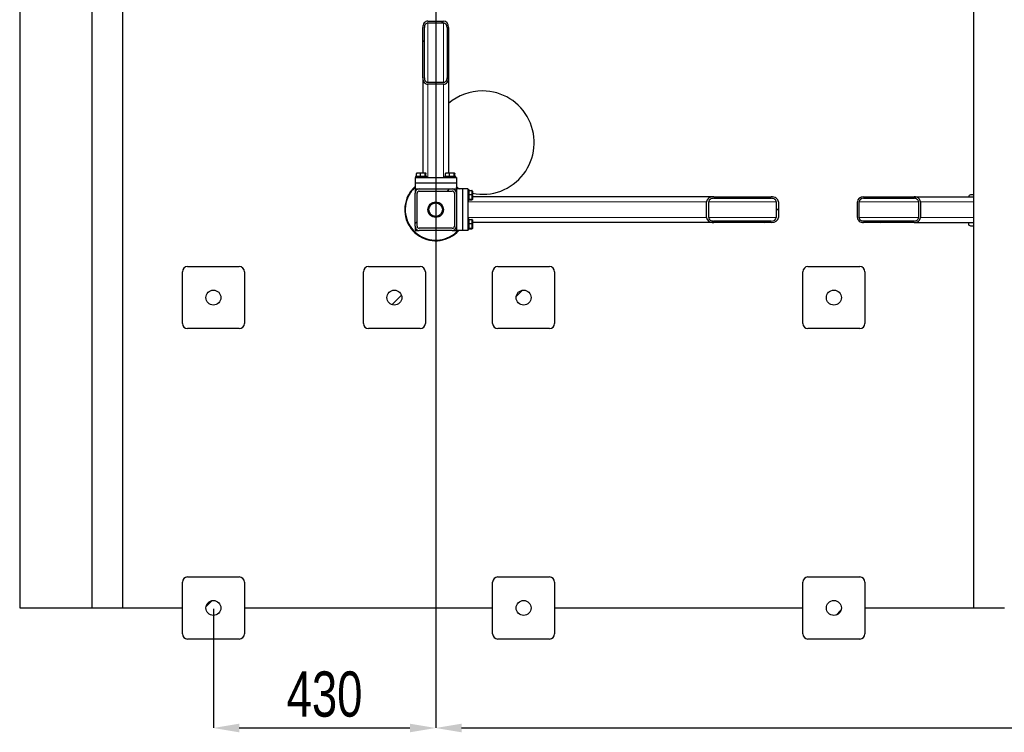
# Model space of a CAD drawing. Header units: millimetres. Extents: x 0 to 841, y 0 to 594.
# Tile 6 of 92: x 238 to 314, y 117 to 172. Entities that reach past the tile are written whole.
import ezdxf

# ---------------------------------------------------------------- set-up
doc = ezdxf.new("R2010")
doc.units = ezdxf.units.MM
doc.header["$PDSIZE"] = -1
doc.layers.add('COTES', color=1, linetype='Continuous')
doc.layers.add('TRAIT-FINS', color=9, linetype='Continuous')
doc.layers.add('TRAIT-FORT', color=4, linetype='Continuous', lineweight=25)
doc.styles.add('SLDTEXTSTYLE0', font='TXT', dxfattribs={"width": 0.75})
doc.dimstyles.new('SLDDIMSTYLE3', dxfattribs={"dimtxt": 3.5, "dimasz": 2, "dimexe": 0, "dimexo": 0.0625, "dimgap": 0.875, "dimtad": 1, "dimlfac": 25, "dimrnd": 1e-09, "dimzin": 12, "dimdsep": 46, "dimtxsty": 'SLDTEXTSTYLE0', "dimsah": 1, "dimcen": 0.09, "dimadec": 0, "dimazin": 3, "dimtfac": 1, "dimtofl": 0, "dimtmove": 0, "dimatfit": 3, "dimfxl": 1, "dimfrac": 2, "dimtolj": 1, "dimtzin": 12, "dimarcsym": 0})

# ---------------------------------------------------------------- blocks, each defined once
blk = doc.blocks.new('_D_23')
at = {"layer": 'COTES', "color": 0, "lineweight": -2, "transparency": 16777216}
for p, q in [((270.39, 287.944), (270.39, 117.526)), ((369.99, 287.944), (369.99, 117.526)), ((272.39, 117.526), (367.99, 117.526))]:
    blk.add_line(p, q, dxfattribs=at)
at = {"layer": 'COTES', "color": 0, "transparency": 16777216}
for points in [[(272.39, 117.86), (272.39, 117.193), (270.39, 117.526)], [(367.99, 117.86), (367.99, 117.193), (369.99, 117.526)]]:
    blk.add_solid(points, dxfattribs=at)
at = {"layer": 'Defpoints', "color": 0, "transparency": 16777216}
for p in [(270.39, 288.006), (369.99, 288.006), (369.99, 117.526)]:
    blk.add_point(p, dxfattribs=at)
at = {"layer": 'COTES', "color": 0, "transparency": 16777216, "insert": (320.19, 121.901), "char_height": 3.5, "attachment_point": 2, "style": 'SLDTEXTSTYLE0'}
blk.add_mtext('\\A1;2490', dxfattribs=at)
blk = doc.blocks.new('_D_24')
at = {"layer": 'COTES', "color": 0, "lineweight": -2, "transparency": 16777216}
for p, q in [((270.39, 157.544), (270.39, 117.526)), ((253.19, 126.744), (253.19, 117.526)), ((255.19, 117.526), (268.39, 117.526))]:
    blk.add_line(p, q, dxfattribs=at)
at = {"layer": 'COTES', "color": 0, "transparency": 16777216}
for points in [[(255.19, 117.86), (255.19, 117.193), (253.19, 117.526)], [(268.39, 117.86), (268.39, 117.193), (270.39, 117.526)]]:
    blk.add_solid(points, dxfattribs=at)
at = {"layer": 'Defpoints', "color": 0, "transparency": 16777216}
for p in [(270.39, 157.606), (253.19, 126.806), (270.39, 117.526)]:
    blk.add_point(p, dxfattribs=at)
at = {"layer": 'COTES', "color": 0, "transparency": 16777216, "insert": (261.79, 121.901), "char_height": 3.5, "attachment_point": 2, "style": 'SLDTEXTSTYLE0'}
blk.add_mtext('\\A1;430', dxfattribs=at)

msp = doc.modelspace()

# ---------------------------------------------------------------- hatches: boundary and pattern name
at = {"layer": 'TRAIT-FINS'}
h = msp.add_hatch(dxfattribs=at)
h.set_pattern_fill('ANSI32', color=256, angle=3e-322, style=0)
edge = h.paths.add_edge_path(flags=0)
edge.add_ellipse((269.79017, 167.79491), major_axis=(0, -0.48831), ratio=0.81915204, start_angle=270, end_angle=360)
edge.add_line((269.79017, 167.3066), (270.99017, 167.3066))
edge.add_ellipse((270.99017, 167.79491), major_axis=(0, -0.48831), ratio=0.81915204, start_angle=360, end_angle=450)
edge.add_line((271.39017, 167.79491), (271.39017, 171.70138))
edge.add_ellipse((270.99017, 171.70138), major_axis=(0, -0.48831), ratio=0.81915204, start_angle=90, end_angle=180)
edge.add_line((270.99017, 172.18969), (269.79017, 172.18969))
edge.add_ellipse((269.79017, 171.70138), major_axis=(0, -0.48831), ratio=0.81915204, start_angle=180, end_angle=270)
edge.add_line((269.39017, 171.70138), (269.39017, 167.79491))
edge = h.paths.add_edge_path(flags=0)
edge.add_line((270.99017, 167.45309), (269.79017, 167.45309))
edge.add_ellipse((269.79017, 167.79491), major_axis=(0, -0.34182), ratio=0.81915204, start_angle=270, end_angle=360, ccw=False)
edge.add_line((269.51017, 167.79491), (269.51017, 171.70138))
edge.add_ellipse((269.79017, 171.70138), major_axis=(0, -0.34182), ratio=0.81915204, start_angle=180, end_angle=270, ccw=False)
edge.add_line((269.79017, 172.0432), (270.99017, 172.0432))
edge.add_ellipse((270.99017, 171.70138), major_axis=(0, -0.34182), ratio=0.81915204, start_angle=90, end_angle=180, ccw=False)
edge.add_line((271.27017, 171.70138), (271.27017, 167.79491))
edge.add_ellipse((270.99017, 167.79491), major_axis=(0, -0.34182), ratio=0.81915204, start_angle=0, end_angle=90, ccw=False)
h = msp.add_hatch(dxfattribs=at)
h.set_pattern_fill('ANSI32', color=256, angle=3e-322, style=0)
edge = h.paths.add_edge_path(flags=0)
edge.add_arc((269.11017, 156.32643), 0.32, 180, 270)
edge.add_line((269.11017, 156.00643), (271.67017, 156.00643))
edge.add_arc((271.67017, 156.32643), 0.32, 270, 360)
edge.add_line((271.99017, 156.32643), (271.99017, 158.88643))
edge.add_arc((271.67017, 158.88643), 0.32, 0, 90)
edge.add_line((271.67017, 159.20643), (269.11017, 159.20643))
edge.add_arc((269.11017, 158.88643), 0.32, 90, 180)
edge.add_line((268.79017, 158.88643), (268.79017, 156.32643))
edge = h.paths.add_edge_path(flags=0)
edge.add_line((271.67017, 156.16643), (269.11017, 156.16643))
edge.add_arc((269.11017, 156.32643), 0.16, 180, 270, ccw=False)
edge.add_line((268.95017, 156.32643), (268.95017, 158.88643))
edge.add_arc((269.11017, 158.88643), 0.16, 90, 180, ccw=False)
edge.add_line((269.11017, 159.04643), (271.67017, 159.04643))
edge.add_arc((271.67017, 158.88643), 0.16, 0, 90, ccw=False)
edge.add_line((271.83017, 158.88643), (271.83017, 156.32643))
edge.add_arc((271.67017, 156.32643), 0.16, 270, 360, ccw=False)
h = msp.add_hatch(dxfattribs=at)
h.set_pattern_fill('ANSI32', color=256, angle=3e-322, style=0)
edge = h.paths.add_edge_path(flags=0)
edge.add_ellipse((291.89699, 158.20643), major_axis=(-0.55607, 0), ratio=0.7193398, start_angle=270, end_angle=360)
edge.add_line((291.34093, 158.20643), (291.34093, 157.00643))
edge.add_ellipse((291.89699, 157.00643), major_axis=(-0.55607, 0), ratio=0.7193398, start_angle=360, end_angle=450)
edge.add_line((291.89699, 156.60643), (296.34551, 156.60643))
edge.add_ellipse((296.34551, 157.00643), major_axis=(-0.55607, 0), ratio=0.7193398, start_angle=90, end_angle=180)
edge.add_line((296.90158, 157.00643), (296.90158, 158.20643))
edge.add_ellipse((296.34551, 158.20643), major_axis=(-0.55607, 0), ratio=0.7193398, start_angle=180, end_angle=270)
edge.add_line((296.34551, 158.60643), (291.89699, 158.60643))
edge = h.paths.add_edge_path(flags=0)
edge.add_line((291.50775, 157.00643), (291.50775, 158.20643))
edge.add_ellipse((291.89699, 158.20643), major_axis=(-0.38925, 0), ratio=0.7193398, start_angle=270, end_angle=360, ccw=False)
edge.add_line((291.89699, 158.48643), (296.34551, 158.48643))
edge.add_ellipse((296.34551, 158.20643), major_axis=(-0.38925, 0), ratio=0.7193398, start_angle=180, end_angle=270, ccw=False)
edge.add_line((296.73476, 158.20643), (296.73476, 157.00643))
edge.add_ellipse((296.34551, 157.00643), major_axis=(-0.38925, 0), ratio=0.7193398, start_angle=90, end_angle=180, ccw=False)
edge.add_line((296.34551, 156.72643), (291.89699, 156.72643))
edge.add_ellipse((291.89699, 157.00643), major_axis=(-0.38925, 0), ratio=0.7193398, start_angle=0, end_angle=90, ccw=False)
h = msp.add_hatch(dxfattribs=at)
h.set_pattern_fill('ANSI32', color=256, angle=3e-322, style=0)
edge = h.paths.add_edge_path(flags=0)
edge.add_ellipse((307.40169, 157.00643), major_axis=(0.48831, 0), ratio=0.81915204, start_angle=270, end_angle=360)
edge.add_line((307.89, 157.00643), (307.89, 158.20643))
edge.add_ellipse((307.40169, 158.20643), major_axis=(0.48831, 0), ratio=0.81915204, start_angle=0, end_angle=90)
edge.add_line((307.40169, 158.60643), (303.49521, 158.60643))
edge.add_ellipse((303.49521, 158.20643), major_axis=(0.48831, 0), ratio=0.81915204, start_angle=90, end_angle=180)
edge.add_line((303.0069, 158.20643), (303.0069, 157.00643))
edge.add_ellipse((303.49521, 157.00643), major_axis=(0.48831, 0), ratio=0.81915204, start_angle=180, end_angle=270)
edge.add_line((303.49521, 156.60643), (307.40169, 156.60643))
edge = h.paths.add_edge_path(flags=0)
edge.add_line((307.74351, 158.20643), (307.74351, 157.00643))
edge.add_ellipse((307.40169, 157.00643), major_axis=(0.34182, 0), ratio=0.81915204, start_angle=-90, end_angle=0, ccw=False)
edge.add_line((307.40169, 156.72643), (303.49521, 156.72643))
edge.add_ellipse((303.49521, 157.00643), major_axis=(0.34182, 0), ratio=0.81915204, start_angle=180, end_angle=270, ccw=False)
edge.add_line((303.1534, 157.00643), (303.1534, 158.20643))
edge.add_ellipse((303.49521, 158.20643), major_axis=(0.34182, 0), ratio=0.81915204, start_angle=90, end_angle=180, ccw=False)
edge.add_line((303.49521, 158.48643), (307.40169, 158.48643))
edge.add_ellipse((307.40169, 158.20643), major_axis=(0.34182, 0), ratio=0.81915204, start_angle=0, end_angle=90, ccw=False)
h = msp.add_hatch(dxfattribs=at)
h.set_pattern_fill('ANSI31', color=256, style=0)
edge = h.paths.add_edge_path(flags=0)
edge.add_arc((253.19017, 150.80643), 0.58, 0, 360)
h = msp.add_hatch(dxfattribs=at)
h.set_pattern_fill('ANSI31', color=256, style=0)
edge = h.paths.add_edge_path(flags=0)
edge.add_arc((267.19017, 150.80643), 0.58, 0, 360)
h = msp.add_hatch(dxfattribs=at)
h.set_pattern_fill('ANSI31', color=256, style=0)
edge = h.paths.add_edge_path(flags=0)
edge.add_arc((277.19017, 150.80643), 0.58, 0, 360)
h = msp.add_hatch(dxfattribs=at)
h.set_pattern_fill('ANSI31', color=256, style=0)
edge = h.paths.add_edge_path(flags=0)
edge.add_arc((301.19017, 150.80643), 0.58, 0, 360)
h = msp.add_hatch(dxfattribs=at)
h.set_pattern_fill('ANSI31', color=256, style=0)
edge = h.paths.add_edge_path(flags=0)
edge.add_arc((253.19017, 126.80643), 0.58, 0, 360)
h = msp.add_hatch(dxfattribs=at)
h.set_pattern_fill('ANSI31', color=256, style=0)
edge = h.paths.add_edge_path(flags=0)
edge.add_arc((277.19017, 126.80643), 0.58, 0, 360)
h = msp.add_hatch(dxfattribs=at)
h.set_pattern_fill('ANSI31', color=256, style=0)
edge = h.paths.add_edge_path(flags=0)
edge.add_arc((301.19017, 126.80643), 0.58, 0, 360)

# ---------------------------------------------------------------- linework, layer by layer
at = {"lineweight": 18}
for p, q in [((269.79017, 172.0432), (269.79017, 167.45309)), ((270.99017, 172.0432), (270.99017, 167.45309)), ((269.79017, 167.3066), (269.79017, 160.08643)), ((270.99017, 167.3066), (270.99017, 160.08643)), ((291.34093, 158.20643), (272.87017, 158.20643)), ((296.73476, 158.20643), (291.50775, 158.20643)), ((303.1534, 158.20643), (307.74351, 158.20643)), ((307.89, 158.20643), (311.99017, 158.20643)), ((291.34093, 157.00643), (272.87017, 157.00643)), ((296.73476, 157.00643), (291.50775, 157.00643)), ((303.1534, 157.00643), (307.74351, 157.00643)), ((307.89, 157.00643), (311.99017, 157.00643))]:
    msp.add_line(p, q, dxfattribs=at)
at = {"layer": 'TRAIT-FORT', "lineweight": 25}
for p, q in [((238.2051, 318.80643), (238.2051, 126.80643)), ((243.79017, 318.80643), (243.79017, 126.80643)), ((246.19017, 126.80643), (246.19017, 318.80643)), ((311.99017, 176.7064), (311.99017, 126.80643)), ((269.79017, 172.18969), (270.99017, 172.18969)), ((269.39017, 167.79491), (269.39017, 171.70138)), ((269.51017, 167.79491), (269.51017, 171.70138)), ((269.79017, 172.0432), (270.99017, 172.0432)), ((271.27017, 171.70138), (271.27017, 167.79491)), ((271.39017, 171.70138), (271.39017, 167.79491)), ((269.39017, 167.79491), (269.39017, 160.44643)), ((271.39017, 167.79491), (271.39017, 160.44643)), ((270.99017, 167.45309), (269.79017, 167.45309)), ((270.99017, 167.3066), (269.79017, 167.3066)), ((268.79017, 160.08643), (271.99017, 160.08643)), ((268.79017, 160.08643), (268.79017, 159.68643)), ((268.83017, 160.16643), (268.83017, 160.08643)), ((269.71017, 160.16643), (268.83017, 160.16643)), ((268.9044, 160.16643), (268.9044, 160.40625)), ((268.94717, 160.44643), (268.92551, 160.43392)), ((268.94717, 160.44643), (269.06824, 160.44643)), ((269.06824, 160.44643), (269.59317, 160.44643)), ((269.21083, 160.16643), (269.21083, 160.40625)), ((269.57659, 160.16643), (269.57659, 160.40625)), ((269.61483, 160.43392), (269.59317, 160.44643)), ((269.63593, 160.16643), (269.63593, 160.40625)), ((269.71017, 160.08643), (269.71017, 160.16643)), ((271.07017, 160.16643), (271.07017, 160.08643)), ((271.95017, 160.16643), (271.07017, 160.16643)), ((271.1444, 160.16643), (271.1444, 160.40625)), ((271.18717, 160.44643), (271.16551, 160.43392)), ((271.18717, 160.44643), (271.30824, 160.44643)), ((271.30824, 160.44643), (271.83317, 160.44643)), ((271.45083, 160.16643), (271.45083, 160.40625)), ((271.81659, 160.16643), (271.81659, 160.40625)), ((271.85483, 160.43392), (271.83317, 160.44643)), ((271.87593, 160.16643), (271.87593, 160.40625)), ((271.95017, 160.08643), (271.95017, 160.16643)), ((271.99017, 160.08643), (271.99017, 159.68643)), ((268.79017, 159.68643), (271.99017, 159.68643)), ((268.79017, 159.68643), (268.79017, 159.20643)), ((268.79017, 159.20643), (268.79017, 158.88643)), ((268.79017, 159.20643), (269.11017, 159.20643)), ((269.07017, 159.20643), (269.07017, 159.20392)), ((269.11017, 159.20643), (271.67017, 159.20643)), ((271.67017, 159.20643), (271.99017, 159.20643)), ((271.71017, 159.20392), (271.71017, 159.20643)), ((271.99017, 159.68643), (271.99017, 159.20643)), ((271.99017, 159.20643), (271.99017, 158.88643)), ((272.47017, 159.20643), (271.99017, 159.20643)), ((272.87017, 159.20643), (272.47017, 159.20643)), ((272.47017, 159.20643), (272.47017, 156.00643)), ((272.87017, 159.20643), (272.87017, 156.00643)), ((268.79017, 156.32643), (268.79017, 158.88643)), ((268.95017, 156.32643), (268.95017, 158.88643)), ((269.11017, 159.04643), (271.67017, 159.04643)), ((271.83017, 158.88643), (271.83017, 156.32643)), ((271.99017, 158.92643), (271.98766, 158.92643)), ((271.99017, 158.88643), (271.99017, 156.32643)), ((272.95017, 159.16643), (272.87017, 159.16643)), ((272.95017, 159.12643), (272.87017, 159.12643)), ((272.95017, 159.16643), (272.95017, 159.12643)), ((272.95017, 159.12643), (272.95017, 158.32643)), ((272.95017, 159.09219), (273.18999, 159.09219)), ((272.95017, 158.78577), (273.18999, 158.78577)), ((273.23017, 159.04943), (273.21766, 159.07109)), ((273.23017, 159.04943), (273.23017, 158.92835)), ((273.23017, 158.92835), (273.23017, 158.40343)), ((291.89699, 158.60643), (273.23017, 158.60643)), ((291.89699, 158.60643), (296.34551, 158.60643)), ((291.89699, 158.48643), (296.34551, 158.48643)), ((303.49521, 158.60643), (307.40169, 158.60643)), ((303.49521, 158.48643), (307.40169, 158.48643)), ((307.40169, 158.60643), (311.99017, 158.60643)), ((311.99017, 158.75177), (311.77221, 158.75177)), ((272.87017, 158.32643), (272.95017, 158.32643)), ((272.95017, 158.42001), (273.18999, 158.42001)), ((272.95017, 158.36066), (273.18999, 158.36066)), ((273.21766, 158.38177), (273.23017, 158.40343)), ((291.34093, 157.00643), (291.34093, 158.20643)), ((291.50775, 157.00643), (291.50775, 158.20643)), ((296.73476, 158.20643), (296.73476, 157.00643)), ((296.90158, 158.20643), (296.90158, 157.00643)), ((303.0069, 157.00643), (303.0069, 158.20643)), ((303.1534, 157.00643), (303.1534, 158.20643)), ((307.74351, 158.20643), (307.74351, 157.00643)), ((307.89, 158.20643), (307.89, 157.00643)), ((268.79017, 156.32643), (268.79017, 156.00643)), ((271.67017, 156.16643), (269.11017, 156.16643)), ((271.98766, 156.28643), (271.99017, 156.28643)), ((271.99017, 156.32643), (271.99017, 156.00643)), ((272.95017, 156.88643), (272.87017, 156.88643)), ((272.95017, 156.88643), (272.95017, 156.08643)), ((272.95017, 156.85219), (273.18999, 156.85219)), ((272.95017, 156.54577), (273.18999, 156.54577)), ((272.95017, 156.18001), (273.18999, 156.18001)), ((273.23017, 156.80943), (273.21766, 156.83109)), ((273.21766, 156.14177), (273.23017, 156.16343)), ((273.23017, 156.80943), (273.23017, 156.68835)), ((273.23017, 156.68835), (273.23017, 156.16343)), ((291.89699, 156.60643), (273.23017, 156.60643)), ((296.34551, 156.72643), (291.89699, 156.72643)), ((296.34551, 156.60643), (291.89699, 156.60643)), ((307.40169, 156.72643), (303.49521, 156.72643)), ((307.40169, 156.60643), (303.49521, 156.60643)), ((307.40169, 156.60643), (311.99017, 156.60643)), ((311.59901, 156.60643), (311.59901, 156.55177)), ((311.77221, 156.35177), (311.99017, 156.35177)), ((268.79017, 156.00643), (269.11017, 156.00643)), ((271.67017, 156.00643), (269.11017, 156.00643)), ((271.67017, 156.00643), (271.99017, 156.00643)), ((272.47017, 156.00643), (271.99017, 156.00643)), ((272.87017, 156.00643), (272.47017, 156.00643)), ((272.87017, 156.08643), (272.95017, 156.08643)), ((272.95017, 156.12066), (273.18999, 156.12066)), ((251.19017, 153.20643), (255.19017, 153.20643)), ((265.19017, 153.20643), (269.19017, 153.20643)), ((275.19017, 153.20643), (279.19017, 153.20643)), ((299.19017, 153.20643), (303.19017, 153.20643)), ((250.79017, 148.80643), (250.79017, 152.80643)), ((255.59017, 152.80643), (255.59017, 148.80643)), ((264.79017, 148.80643), (264.79017, 152.80643)), ((269.59017, 152.80643), (269.59017, 148.80643)), ((274.79017, 148.80643), (274.79017, 152.80643)), ((279.59017, 152.80643), (279.59017, 148.80643)), ((298.79017, 148.80643), (298.79017, 152.80643)), ((303.59017, 152.80643), (303.59017, 148.80643)), ((255.19017, 148.40643), (251.19017, 148.40643)), ((269.19017, 148.40643), (265.19017, 148.40643)), ((279.19017, 148.40643), (275.19017, 148.40643)), ((303.19017, 148.40643), (299.19017, 148.40643)), ((250.79017, 124.80643), (250.79017, 128.80643)), ((251.19017, 129.20643), (255.19017, 129.20643)), ((255.59017, 128.80643), (255.59017, 124.80643)), ((274.79017, 124.80643), (274.79017, 128.80643)), ((275.19017, 129.20643), (279.19017, 129.20643)), ((279.59017, 128.80643), (279.59017, 124.80643)), ((298.79017, 124.80643), (298.79017, 128.80643)), ((299.19017, 129.20643), (303.19017, 129.20643)), ((303.59017, 128.80643), (303.59017, 124.80643)), ((238.2051, 126.80643), (243.79017, 126.80643)), ((243.79017, 126.80643), (244.99017, 126.80643)), ((244.99017, 126.80643), (246.19017, 126.80643)), ((246.19017, 126.80643), (250.79017, 126.80643)), ((255.59017, 126.80643), (274.79017, 126.80643)), ((279.59017, 126.80643), (298.79017, 126.80643)), ((303.59017, 126.80643), (311.99017, 126.80643)), ((311.99017, 126.80643), (313.19017, 126.80643)), ((313.19017, 126.80643), (314.39017, 126.80643)), ((255.19017, 124.40643), (251.19017, 124.40643)), ((279.19017, 124.40643), (275.19017, 124.40643)), ((303.19017, 124.40643), (299.19017, 124.40643))]:
    msp.add_line(p, q, dxfattribs=at)
at = {"layer": 'TRAIT-FORT', "lineweight": 25, "flags": 128}
for points in [[(271.99017, 159.39528), (272.11768, 159.27247), (272.17902, 159.20643)], [(272.12499, 159.20643), (271.99976, 159.33235), (271.99017, 159.34125)], [(272.12178, 159.26817), (272.18348, 159.23582), (272.24191, 159.20643)]]:
    msp.add_lwpolyline(points, dxfattribs=at)
at = {"layer": 'TRAIT-FORT', "lineweight": 25}
for centre, radius in [((270.39017, 157.60643), 0.6), ((270.39017, 157.60643), 0.52423), ((253.19017, 150.80643), 0.58), ((267.19017, 150.80643), 0.58), ((277.19017, 150.80643), 0.58), ((301.19017, 150.80643), 0.58), ((253.19017, 126.80643), 0.58), ((277.19017, 126.80643), 0.58), ((301.19017, 126.80643), 0.58)]:
    msp.add_circle(centre, radius, dxfattribs=at)
for centre, radius, start, end in [((274.01, 162.79445), 4, 90, 130.916474), ((274.01, 162.79445), 4, 258.7577232, 90), ((270.39017, 157.60643), 2.4, 131.8103149, 158.1085355), ((270.39017, 157.60643), 2.36, 132.6849108, 158.1085355), ((269.11017, 158.88643), 0.32, 90, 180), ((271.67017, 158.88643), 0.32, 0, 90), ((270.39017, 157.60643), 2.4, 158.1085355, 318.1896851), ((270.39017, 157.60643), 2.36, 158.1085355, 317.3150892), ((269.11017, 158.88643), 0.16, 90, 180), ((271.67017, 158.88643), 0.16, 0, 90), ((311.78382, 158.5703), 0.18184, 93.6591514, 168.5394143), ((269.11017, 156.32643), 0.32, 180, 270), ((269.11017, 156.32643), 0.16, 180, 270), ((271.67017, 156.32643), 0.32, 270, 0), ((271.67017, 156.32643), 0.16, 270, 0), ((311.78665, 156.53927), 0.18805, 176.1887389, 265.5980503), ((251.19017, 152.80643), 0.4, 90, 180), ((255.19017, 152.80643), 0.4, 0, 90), ((265.19017, 152.80643), 0.4, 90, 180), ((269.19017, 152.80643), 0.4, 0, 90), ((275.19017, 152.80643), 0.4, 90, 180), ((279.19017, 152.80643), 0.4, 0, 90), ((299.19017, 152.80643), 0.4, 90, 180), ((303.19017, 152.80643), 0.4, 0, 90), ((251.19017, 148.80643), 0.4, 180, 270), ((255.19017, 148.80643), 0.4, 270, 0), ((265.19017, 148.80643), 0.4, 180, 270), ((269.19017, 148.80643), 0.4, 270, 0), ((275.19017, 148.80643), 0.4, 180, 270), ((279.19017, 148.80643), 0.4, 270, 0), ((299.19017, 148.80643), 0.4, 180, 270), ((303.19017, 148.80643), 0.4, 270, 0), ((251.19017, 128.80643), 0.4, 90, 180), ((255.19017, 128.80643), 0.4, 0, 90), ((275.19017, 128.80643), 0.4, 90, 180), ((279.19017, 128.80643), 0.4, 0, 90), ((299.19017, 128.80643), 0.4, 90, 180), ((303.19017, 128.80643), 0.4, 0, 90), ((251.19017, 124.80643), 0.4, 180, 270), ((255.19017, 124.80643), 0.4, 270, 0), ((275.19017, 124.80643), 0.4, 180, 270), ((279.19017, 124.80643), 0.4, 270, 0), ((299.19017, 124.80643), 0.4, 180, 270), ((303.19017, 124.80643), 0.4, 270, 0)]:
    msp.add_arc(centre, radius, start, end, dxfattribs=at)
for centre, major_axis, ratio, start_param, end_param in [((269.79017, 171.70138), (0, -0.48831), 0.81915204, 3.14159265, 4.71238898), ((270.99017, 171.70138), (0, -0.48831), 0.81915204, 1.57079633, 3.14159265), ((269.79017, 171.70138), (0, -0.34182), 0.81915204, 3.14159265, 4.71238898), ((270.99017, 171.70138), (0, -0.34182), 0.81915204, 1.57079633, 3.14159265), ((269.79017, 167.79491), (0, -0.48831), 0.81915204, 4.71238898, 6.28318531), ((269.79017, 167.79491), (0, -0.34182), 0.81915204, 4.71238898, 6.28318531), ((270.99017, 167.79491), (0, -0.48831), 0.81915204, 0, 1.57079633), ((270.99017, 167.79491), (0, -0.34182), 0.81915204, 0, 1.57079633), ((291.89699, 158.20643), (-0.55607, 0), 0.7193398, 4.71238898, 6.28318531), ((291.89699, 158.20643), (-0.38925, 0), 0.7193398, 4.71238898, 6.28318531), ((296.34551, 158.20643), (-0.55607, 0), 0.7193398, 3.14159265, 4.71238898), ((296.34551, 158.20643), (-0.38925, 0), 0.7193398, 3.14159265, 4.71238898), ((303.49521, 158.20643), (0.48831, 0), 0.81915204, 1.57079633, 3.14159265), ((303.49521, 158.20643), (0.34182, 0), 0.81915204, 1.57079633, 3.14159265), ((307.40169, 158.20643), (0.48831, 0), 0.81915204, 0, 1.57079633), ((307.40169, 158.20643), (0.34182, 0), 0.81915204, 0, 1.57079633), ((291.89699, 157.00643), (-0.55607, 0), 0.7193398, 0, 1.57079633), ((291.89699, 157.00643), (-0.38925, 0), 0.7193398, 0, 1.57079633), ((296.34551, 157.00643), (-0.55607, 0), 0.7193398, 1.57079633, 3.14159265), ((296.34551, 157.00643), (-0.38925, 0), 0.7193398, 1.57079633, 3.14159265), ((303.49521, 157.00643), (0.48831, 0), 0.81915204, 3.14159265, 4.71238898), ((303.49521, 157.00643), (0.34182, 0), 0.81915204, 3.14159265, 4.71238898), ((307.40169, 157.00643), (0.48831, 0), 0.81915204, 4.71238898, 6.28318531), ((307.40169, 157.00643), (0.34182, 0), 0.81915204, 4.71238898, 6.28318531)]:
    msp.add_ellipse(centre, major_axis=major_axis, ratio=ratio, start_param=start_param, end_param=end_param, dxfattribs=at)
for points, knots in [([(269.21083, 160.40625), (269.17184, 160.4184), (269.10736, 160.43849), (269.01384, 160.43663), (268.95092, 160.42267), (268.91474, 160.40989), (268.9044, 160.40625)], [0, 0, 0, 0, 0.38554949, 0.63764185, 0.89654625, 1, 1, 1, 1]), ([(268.92622, 160.43269), (268.92352, 160.43135), (268.91612, 160.42767), (268.90896, 160.41457), (268.9044, 160.40625)], [0, 0, 0, 0, 0.36430472, 1, 1, 1, 1]), ([(269.57659, 160.40625), (269.54485, 160.41502), (269.48067, 160.43275), (269.38557, 160.43924), (269.29467, 160.42972), (269.23895, 160.41412), (269.21083, 160.40625)], [0, 0, 0, 0, 0.264604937, 0.534947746, 0.765343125, 1, 1, 1, 1]), ([(269.57659, 160.40625), (269.58174, 160.41502), (269.59215, 160.43275), (269.60758, 160.43924), (269.62233, 160.42972), (269.63137, 160.41412), (269.63593, 160.40625)], [0, 0, 0, 0, 0.26460494, 0.53494775, 0.76534313, 1, 1, 1, 1]), ([(271.45083, 160.40625), (271.41184, 160.4184), (271.34736, 160.43849), (271.25384, 160.43663), (271.19092, 160.42267), (271.15474, 160.40989), (271.1444, 160.40625)], [0, 0, 0, 0, 0.38554949, 0.63764185, 0.89654625, 1, 1, 1, 1]), ([(271.16622, 160.43269), (271.16352, 160.43135), (271.15612, 160.42767), (271.14896, 160.41457), (271.1444, 160.40625)], [0, 0, 0, 0, 0.36430472, 1, 1, 1, 1]), ([(271.81659, 160.40625), (271.78485, 160.41502), (271.72067, 160.43275), (271.62557, 160.43924), (271.53467, 160.42972), (271.47895, 160.41412), (271.45083, 160.40625)], [0, 0, 0, 0, 0.264604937, 0.534947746, 0.765343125, 1, 1, 1, 1]), ([(271.81659, 160.40625), (271.82174, 160.41502), (271.83215, 160.43275), (271.84758, 160.43924), (271.86233, 160.42972), (271.87137, 160.41412), (271.87593, 160.40625)], [0, 0, 0, 0, 0.26460494, 0.53494775, 0.76534313, 1, 1, 1, 1]), ([(273.18999, 158.78577), (273.20214, 158.82476), (273.22223, 158.88924), (273.22037, 158.98276), (273.20641, 159.04567), (273.19363, 159.08186), (273.18999, 159.09219)], [0, 0, 0, 0, 0.38554949, 0.63764185, 0.89654625, 1, 1, 1, 1]), ([(273.21643, 159.07038), (273.21509, 159.07307), (273.21141, 159.08047), (273.19831, 159.08764), (273.18999, 159.09219)], [0, 0, 0, 0, 0.36430472, 1, 1, 1, 1]), ([(273.18999, 158.42001), (273.19876, 158.45175), (273.21649, 158.51593), (273.22298, 158.61102), (273.21346, 158.70192), (273.19786, 158.75765), (273.18999, 158.78577)], [0, 0, 0, 0, 0.26460494, 0.53494775, 0.76534313, 1, 1, 1, 1]), ([(273.18999, 158.42001), (273.19876, 158.41486), (273.21649, 158.40444), (273.22298, 158.38902), (273.21346, 158.37427), (273.19786, 158.36523), (273.18999, 158.36066)], [0, 0, 0, 0, 0.26460494, 0.53494775, 0.76534313, 1, 1, 1, 1]), ([(273.18999, 156.54577), (273.20214, 156.58476), (273.22223, 156.64924), (273.22037, 156.74276), (273.20641, 156.80567), (273.19363, 156.84186), (273.18999, 156.85219)], [0, 0, 0, 0, 0.38554949, 0.63764185, 0.89654625, 1, 1, 1, 1]), ([(273.21643, 156.83038), (273.21509, 156.83307), (273.21141, 156.84047), (273.19831, 156.84764), (273.18999, 156.85219)], [0, 0, 0, 0, 0.36430472, 1, 1, 1, 1]), ([(273.18999, 156.18001), (273.19876, 156.21175), (273.21649, 156.27593), (273.22298, 156.37102), (273.21346, 156.46192), (273.19786, 156.51765), (273.18999, 156.54577)], [0, 0, 0, 0, 0.26460494, 0.53494775, 0.76534313, 1, 1, 1, 1]), ([(273.18999, 156.18001), (273.19876, 156.17486), (273.21649, 156.16444), (273.22298, 156.14902), (273.21346, 156.13427), (273.19786, 156.12523), (273.18999, 156.12066)], [0, 0, 0, 0, 0.26460494, 0.53494775, 0.76534313, 1, 1, 1, 1])]:
    msp.add_open_spline(points, degree=3, knots=knots, dxfattribs=at)

# ---------------------------------------------------------------- dimensions: what is measured, and where the dimension line sits
at = {"layer": 'COTES'}
dim = msp.add_linear_dim(base=(369.99017, 117.52629), p1=(270.39017, 288.00643), p2=(369.99017, 288.00643), angle=0, dimstyle='SLDDIMSTYLE3', dxfattribs=at)
dim.commit()
dim.dimension.update_dxf_attribs({"geometry": '_D_23', "text_midpoint": (320.19017, 117.52629), "dimtype": 160})
dim = msp.add_linear_dim(base=(270.39017, 117.52629), p1=(253.19017, 126.80643), p2=(270.39017, 157.60643), dimstyle='SLDDIMSTYLE3', dxfattribs=at)
dim.commit()
dim.dimension.update_dxf_attribs({"geometry": '_D_24', "text_midpoint": (261.79017, 117.52629), "dimtype": 160})

doc.saveas('drawing.dxf')
